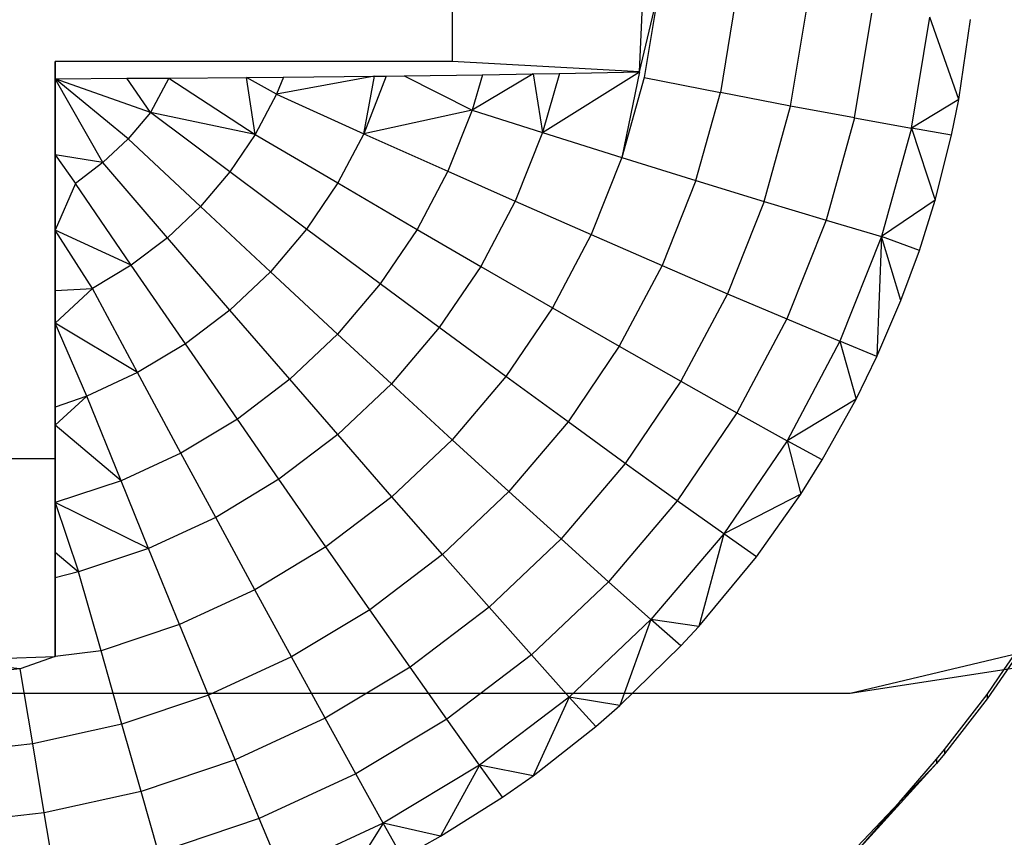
# Model space of a CAD drawing. Extents: x -14.1 to 25.9, y -14 to -1.3.
# Tile 27 of 34: x 9.387 to 9.697, y -2.345 to -2.088. Entities that reach past the tile are written whole.
import ezdxf

# ---------------------------------------------------------------- set-up
doc = ezdxf.new("R2010")
doc.units = 0
doc.header["$LTSCALE"] = 2.54
doc.layers.get('0').update_dxf_attribs({"color": 13, "linetype": 'CONTINUOUS'})

# ---------------------------------------------------------------- blocks, each defined once
blk = doc.blocks.new('GRUPUJ_3')
at = {"color": 0}
for p, q in [((9.8331, 2.61958, 5.17236), (9.83854, 2.62745, 5.17258)), ((9.81974, 2.60223, 5.17188), (9.8331, 2.61958, 5.17236)), ((9.81723, 2.59917, 5.1718), (9.81974, 2.60223, 5.17188)), ((9.80545, 2.58554, 5.17142), (9.81723, 2.59917, 5.1718)), ((9.7903, 2.56959, 5.17098), (9.80545, 2.58554, 5.17142))]:
    blk.add_line(p, q, dxfattribs=at)
blk = doc.blocks.new('GRUPUJ_6')
at = {"color": 0}
for p, q in [((23.66479, 12.0186, 5.23064), (23.66479, 11.91864, 5.22788)), ((23.66479, 12.0186, 5.23064), (23.66479, 11.91864, 5.22788)), ((23.7237, 11.91539, 5.34566), (23.7248, 11.94026, 5.34855)), ((23.7237, 11.91539, 5.34566), (23.7248, 11.94026, 5.34855)), ((23.7237, 11.91539, 5.34566), (23.72943, 11.93935, 5.34486)), ((23.72943, 11.93935, 5.34486), (23.72521, 11.91361, 5.34415)), ((23.75385, 11.93728, 5.3237), (23.7492, 11.90891, 5.32292)), ((23.75385, 11.93728, 5.3237), (23.7492, 11.90891, 5.32292)), ((23.7713, 11.90468, 5.29983), (23.77635, 11.93547, 5.30068)), ((23.7713, 11.90468, 5.29983), (23.77635, 11.93547, 5.30068)), ((23.79139, 11.90094, 5.27508), (23.7968, 11.93393, 5.27599)), ((23.79139, 11.90094, 5.27508), (23.7968, 11.93393, 5.27599)), ((23.80935, 11.89771, 5.24884), (23.81508, 11.93266, 5.2498)), ((23.80935, 11.89771, 5.24884), (23.81508, 11.93266, 5.2498)), ((23.82422, 11.90675, 5.22755), (23.81508, 11.93266, 5.2498)), ((23.82422, 11.90675, 5.22755), (23.81508, 11.93266, 5.2498)), ((23.82422, 11.90675, 5.22755), (23.82791, 11.93186, 5.22825)), ((23.82422, 11.90675, 5.22755), (23.82791, 11.93186, 5.22825)), ((23.53979, 11.91329, 5.42133), (23.53979, 11.91864, 5.22788)), ((23.53979, 11.91864, 5.22788), (23.53979, 11.79369, 5.22443)), ((23.66479, 11.91864, 5.22788), (23.53979, 11.91864, 5.22788)), ((23.53979, 11.91329, 5.42133), (23.53979, 11.91864, 5.22788)), ((23.53979, 11.91864, 5.22788), (23.53979, 11.79369, 5.22443)), ((23.66479, 11.91864, 5.22788), (23.53979, 11.91864, 5.22788)), ((23.7237, 11.91539, 5.34566), (23.66479, 11.91864, 5.22788)), ((23.7237, 11.91539, 5.34566), (23.66479, 11.91864, 5.22788)), ((23.64971, 11.91416, 5.3899), (23.67435, 11.9145, 5.37761)), ((23.64971, 11.91416, 5.3899), (23.67435, 11.9145, 5.37761)), ((23.69028, 11.91476, 5.36845), (23.67111, 11.90341, 5.37723)), ((23.69028, 11.91476, 5.36845), (23.67111, 11.90341, 5.37723)), ((23.67435, 11.9145, 5.37761), (23.67111, 11.90341, 5.37723)), ((23.67435, 11.9145, 5.37761), (23.67111, 11.90341, 5.37723)), ((23.67435, 11.9145, 5.37761), (23.69028, 11.91476, 5.36845)), ((23.67435, 11.9145, 5.37761), (23.69028, 11.91476, 5.36845)), ((23.69028, 11.91476, 5.36845), (23.69855, 11.9149, 5.36327)), ((23.69028, 11.91476, 5.36845), (23.69855, 11.9149, 5.36327)), ((23.69028, 11.91476, 5.36845), (23.69325, 11.89635, 5.36274)), ((23.69028, 11.91476, 5.36845), (23.69325, 11.89635, 5.36274)), ((23.69325, 11.89635, 5.36274), (23.7237, 11.91539, 5.34566)), ((23.69325, 11.89635, 5.36274), (23.7237, 11.91539, 5.34566)), ((23.69855, 11.9149, 5.36327), (23.69325, 11.89635, 5.36274)), ((23.69855, 11.9149, 5.36327), (23.69325, 11.89635, 5.36274)), ((23.69855, 11.9149, 5.36327), (23.7237, 11.91539, 5.34566)), ((23.69855, 11.9149, 5.36327), (23.7237, 11.91539, 5.34566)), ((23.7237, 11.91539, 5.34566), (23.71822, 11.88847, 5.34346)), ((23.53979, 11.91329, 5.42133), (23.56244, 11.9134, 5.41768)), ((23.53979, 11.91329, 5.42133), (23.56244, 11.9134, 5.41768)), ((23.53979, 11.88928, 5.41673), (23.53979, 11.91329, 5.42133)), ((23.55487, 11.88687, 5.41387), (23.53979, 11.91329, 5.42133)), ((23.53979, 11.88928, 5.41673), (23.53979, 11.91329, 5.42133)), ((23.56277, 11.89435, 5.41407), (23.53979, 11.91329, 5.42133)), ((23.55487, 11.88687, 5.41387), (23.53979, 11.91329, 5.42133)), ((23.56982, 11.90264, 5.4143), (23.53979, 11.91329, 5.42133)), ((23.56277, 11.89435, 5.41407), (23.53979, 11.91329, 5.42133)), ((23.56982, 11.90264, 5.4143), (23.53979, 11.91329, 5.42133)), ((23.56244, 11.9134, 5.41768), (23.57566, 11.91347, 5.41491)), ((23.56244, 11.9134, 5.41768), (23.57566, 11.91347, 5.41491)), ((23.56982, 11.90264, 5.4143), (23.56244, 11.9134, 5.41768)), ((23.56982, 11.90264, 5.4143), (23.56244, 11.9134, 5.41768)), ((23.57566, 11.91347, 5.41491), (23.56982, 11.90264, 5.4143)), ((23.57566, 11.91347, 5.41491), (23.56982, 11.90264, 5.4143)), ((23.57566, 11.91347, 5.41491), (23.60005, 11.91365, 5.4085)), ((23.57566, 11.91347, 5.41491), (23.60005, 11.91365, 5.4085)), ((23.57566, 11.91347, 5.41491), (23.6028, 11.89576, 5.40429)), ((23.57566, 11.91347, 5.41491), (23.6028, 11.89576, 5.40429)), ((23.60005, 11.91365, 5.4085), (23.61168, 11.91375, 5.40483)), ((23.6028, 11.89576, 5.40429), (23.60005, 11.91365, 5.4085)), ((23.60949, 11.90837, 5.40464), (23.60005, 11.91365, 5.4085)), ((23.6028, 11.89576, 5.40429), (23.60005, 11.91365, 5.4085)), ((23.64033, 11.91405, 5.39402), (23.60949, 11.90837, 5.40464)), ((23.64033, 11.91405, 5.39402), (23.60949, 11.90837, 5.40464)), ((23.61168, 11.91375, 5.40483), (23.60949, 11.90837, 5.40464)), ((23.61168, 11.91375, 5.40483), (23.64033, 11.91405, 5.39402)), ((23.61168, 11.91375, 5.40483), (23.64033, 11.91405, 5.39402)), ((23.64399, 11.91409, 5.39245), (23.63702, 11.89598, 5.39189)), ((23.63702, 11.89598, 5.39189), (23.64033, 11.91405, 5.39402)), ((23.64033, 11.91405, 5.39402), (23.64399, 11.91409, 5.39245)), ((23.64399, 11.91409, 5.39245), (23.64971, 11.91416, 5.3899)), ((23.64399, 11.91409, 5.39245), (23.64971, 11.91416, 5.3899)), ((23.64971, 11.91416, 5.3899), (23.67111, 11.90341, 5.37723)), ((23.64971, 11.91416, 5.3899), (23.67111, 11.90341, 5.37723)), ((23.72521, 11.91361, 5.34415), (23.71822, 11.88847, 5.34346)), ((23.72521, 11.91361, 5.34415), (23.7492, 11.90891, 5.32292)), ((23.72521, 11.91361, 5.34415), (23.7492, 11.90891, 5.32292)), ((23.60949, 11.90837, 5.40464), (23.6028, 11.89576, 5.40429)), ((23.60949, 11.90837, 5.40464), (23.6028, 11.89576, 5.40429)), ((23.60949, 11.90837, 5.40464), (23.63702, 11.89598, 5.39189)), ((23.60949, 11.90837, 5.40464), (23.63702, 11.89598, 5.39189)), ((23.7415, 11.88121, 5.32215), (23.7492, 11.90891, 5.32292)), ((23.7415, 11.88121, 5.32215), (23.7492, 11.90891, 5.32292)), ((23.7713, 11.90468, 5.29983), (23.7492, 11.90891, 5.32292)), ((23.7713, 11.90468, 5.29983), (23.7492, 11.90891, 5.32292)), ((23.82422, 11.90675, 5.22755), (23.80935, 11.89771, 5.24884)), ((23.82422, 11.90675, 5.22755), (23.80935, 11.89771, 5.24884)), ((23.82195, 11.89553, 5.22724), (23.82422, 11.90675, 5.22755)), ((23.82195, 11.89553, 5.22724), (23.82422, 11.90675, 5.22755)), ((23.56982, 11.90264, 5.4143), (23.56277, 11.89435, 5.41407)), ((23.56982, 11.90264, 5.4143), (23.56277, 11.89435, 5.41407)), ((23.6028, 11.89576, 5.40429), (23.56982, 11.90264, 5.4143)), ((23.6028, 11.89576, 5.40429), (23.56982, 11.90264, 5.4143)), ((23.59479, 11.88394, 5.40396), (23.56982, 11.90264, 5.4143)), ((23.59479, 11.88394, 5.40396), (23.56982, 11.90264, 5.4143)), ((23.67111, 11.90341, 5.37723), (23.63702, 11.89598, 5.39189)), ((23.67111, 11.90341, 5.37723), (23.63702, 11.89598, 5.39189)), ((23.67111, 11.90341, 5.37723), (23.66345, 11.88417, 5.3767)), ((23.67111, 11.90341, 5.37723), (23.66345, 11.88417, 5.3767)), ((23.67111, 11.90341, 5.37723), (23.69325, 11.89635, 5.36274)), ((23.67111, 11.90341, 5.37723), (23.69325, 11.89635, 5.36274)), ((23.76295, 11.87462, 5.299), (23.7713, 11.90468, 5.29983)), ((23.76295, 11.87462, 5.299), (23.7713, 11.90468, 5.29983)), ((23.79139, 11.90094, 5.27508), (23.7713, 11.90468, 5.29983)), ((23.79139, 11.90094, 5.27508), (23.7713, 11.90468, 5.29983)), ((23.79139, 11.90094, 5.27508), (23.78244, 11.86873, 5.27419)), ((23.79139, 11.90094, 5.27508), (23.78244, 11.86873, 5.27419)), ((23.79139, 11.90094, 5.27508), (23.80935, 11.89771, 5.24884)), ((23.79139, 11.90094, 5.27508), (23.80935, 11.89771, 5.24884)), ((23.6028, 11.89576, 5.40429), (23.59479, 11.88394, 5.40396)), ((23.6028, 11.89576, 5.40429), (23.59479, 11.88394, 5.40396)), ((23.6028, 11.89576, 5.40429), (23.6288, 11.88047, 5.39147)), ((23.6028, 11.89576, 5.40429), (23.6288, 11.88047, 5.39147)), ((23.63702, 11.89598, 5.39189), (23.6288, 11.88047, 5.39147)), ((23.63702, 11.89598, 5.39189), (23.6288, 11.88047, 5.39147)), ((23.63702, 11.89598, 5.39189), (23.66345, 11.88417, 5.3767)), ((23.63702, 11.89598, 5.39189), (23.66345, 11.88417, 5.3767)), ((23.69325, 11.89635, 5.36274), (23.68465, 11.87476, 5.36214)), ((23.69325, 11.89635, 5.36274), (23.68465, 11.87476, 5.36214)), ((23.69325, 11.89635, 5.36274), (23.71822, 11.88847, 5.34346)), ((23.69325, 11.89635, 5.36274), (23.71822, 11.88847, 5.34346)), ((23.80935, 11.89771, 5.24884), (23.79987, 11.86358, 5.2479)), ((23.80935, 11.89771, 5.24884), (23.79987, 11.86358, 5.2479)), ((23.80935, 11.89771, 5.24884), (23.81677, 11.87507, 5.22668)), ((23.82195, 11.89553, 5.22724), (23.80935, 11.89771, 5.24884)), ((23.80935, 11.89771, 5.24884), (23.81677, 11.87507, 5.22668)), ((23.82195, 11.89553, 5.22724), (23.80935, 11.89771, 5.24884)), ((23.56277, 11.89435, 5.41407), (23.55487, 11.88687, 5.41387)), ((23.56277, 11.89435, 5.41407), (23.55487, 11.88687, 5.41387)), ((23.58554, 11.87306, 5.40366), (23.56277, 11.89435, 5.41407)), ((23.58554, 11.87306, 5.40366), (23.56277, 11.89435, 5.41407)), ((23.81677, 11.87507, 5.22668), (23.82195, 11.89553, 5.22724)), ((23.81677, 11.87507, 5.22668), (23.82195, 11.89553, 5.22724)), ((23.53979, 11.86563, 5.41063), (23.53979, 11.88928, 5.41673)), ((23.55487, 11.88687, 5.41387), (23.53979, 11.88928, 5.41673)), ((23.55487, 11.88687, 5.41387), (23.53979, 11.88928, 5.41673)), ((23.53979, 11.88928, 5.41673), (23.5462, 11.88028, 5.41368)), ((23.55487, 11.88687, 5.41387), (23.5462, 11.88028, 5.41368)), ((23.55487, 11.88687, 5.41387), (23.5462, 11.88028, 5.41368)), ((23.57517, 11.86325, 5.40339), (23.55487, 11.88687, 5.41387)), ((23.57517, 11.86325, 5.40339), (23.55487, 11.88687, 5.41387)), ((23.71822, 11.88847, 5.34346), (23.70856, 11.86423, 5.34279)), ((23.71822, 11.88847, 5.34346), (23.70856, 11.86423, 5.34279)), ((23.71822, 11.88847, 5.34346), (23.7415, 11.88121, 5.32215)), ((23.71822, 11.88847, 5.34346), (23.7415, 11.88121, 5.32215)), ((23.59479, 11.88394, 5.40396), (23.58554, 11.87306, 5.40366)), ((23.59479, 11.88394, 5.40396), (23.58554, 11.87306, 5.40366)), ((23.61894, 11.86593, 5.39106), (23.59479, 11.88394, 5.40396)), ((23.61894, 11.86593, 5.39106), (23.59479, 11.88394, 5.40396)), ((23.66345, 11.88417, 5.3767), (23.65374, 11.86587, 5.3762)), ((23.66345, 11.88417, 5.3767), (23.65374, 11.86587, 5.3762)), ((23.66345, 11.88417, 5.3767), (23.68465, 11.87476, 5.36214)), ((23.66345, 11.88417, 5.3767), (23.68465, 11.87476, 5.36214)), ((23.5462, 11.88028, 5.41368), (23.53979, 11.86563, 5.41063)), ((23.5638, 11.85461, 5.40315), (23.5462, 11.88028, 5.41368)), ((23.5638, 11.85461, 5.40315), (23.5462, 11.88028, 5.41368)), ((23.6288, 11.88047, 5.39147), (23.61894, 11.86593, 5.39106)), ((23.6288, 11.88047, 5.39147), (23.61894, 11.86593, 5.39106)), ((23.6288, 11.88047, 5.39147), (23.65374, 11.86587, 5.3762)), ((23.6288, 11.88047, 5.39147), (23.65374, 11.86587, 5.3762)), ((23.7415, 11.88121, 5.32215), (23.73086, 11.8545, 5.32141)), ((23.7415, 11.88121, 5.32215), (23.73086, 11.8545, 5.32141)), ((23.7415, 11.88121, 5.32215), (23.76295, 11.87462, 5.299)), ((23.7415, 11.88121, 5.32215), (23.76295, 11.87462, 5.299)), ((23.68465, 11.87476, 5.36214), (23.67376, 11.85423, 5.36157)), ((23.68465, 11.87476, 5.36214), (23.67376, 11.85423, 5.36157)), ((23.68465, 11.87476, 5.36214), (23.70856, 11.86423, 5.34279)), ((23.68465, 11.87476, 5.36214), (23.70856, 11.86423, 5.34279)), ((23.76295, 11.87462, 5.299), (23.7514, 11.84564, 5.2982)), ((23.76295, 11.87462, 5.299), (23.7514, 11.84564, 5.2982)), ((23.76295, 11.87462, 5.299), (23.78244, 11.86873, 5.27419)), ((23.76295, 11.87462, 5.299), (23.78244, 11.86873, 5.27419)), ((23.81677, 11.87507, 5.22668), (23.79987, 11.86358, 5.2479)), ((23.81677, 11.87507, 5.22668), (23.79987, 11.86358, 5.2479)), ((23.81181, 11.85923, 5.22624), (23.81677, 11.87507, 5.22668)), ((23.81181, 11.85923, 5.22624), (23.81677, 11.87507, 5.22668)), ((23.58554, 11.87306, 5.40366), (23.57517, 11.86325, 5.40339)), ((23.58554, 11.87306, 5.40366), (23.57517, 11.86325, 5.40339)), ((23.60757, 11.85255, 5.39069), (23.58554, 11.87306, 5.40366)), ((23.60757, 11.85255, 5.39069), (23.58554, 11.87306, 5.40366)), ((23.78244, 11.86873, 5.27419), (23.77006, 11.83768, 5.27333)), ((23.78244, 11.86873, 5.27419), (23.77006, 11.83768, 5.27333)), ((23.78244, 11.86873, 5.27419), (23.79987, 11.86358, 5.2479)), ((23.78244, 11.86873, 5.27419), (23.79987, 11.86358, 5.2479)), ((23.5638, 11.85461, 5.40315), (23.53979, 11.86563, 5.41063)), ((23.55157, 11.84725, 5.40295), (23.53979, 11.86563, 5.41063)), ((23.5638, 11.85461, 5.40315), (23.53979, 11.86563, 5.41063)), ((23.53979, 11.84662, 5.40454), (23.53979, 11.86563, 5.41063)), ((23.55157, 11.84725, 5.40295), (23.53979, 11.86563, 5.41063)), ((23.53979, 11.84662, 5.40454), (23.53979, 11.86563, 5.41063)), ((23.61894, 11.86593, 5.39106), (23.60757, 11.85255, 5.39069)), ((23.61894, 11.86593, 5.39106), (23.60757, 11.85255, 5.39069)), ((23.64211, 11.84873, 5.37572), (23.61894, 11.86593, 5.39106)), ((23.64211, 11.84873, 5.37572), (23.61894, 11.86593, 5.39106)), ((23.65374, 11.86587, 5.3762), (23.64211, 11.84873, 5.37572)), ((23.65374, 11.86587, 5.3762), (23.64211, 11.84873, 5.37572)), ((23.65374, 11.86587, 5.3762), (23.67376, 11.85423, 5.36157)), ((23.65374, 11.86587, 5.3762), (23.67376, 11.85423, 5.36157)), ((23.57517, 11.86325, 5.40339), (23.5638, 11.85461, 5.40315)), ((23.57517, 11.86325, 5.40339), (23.5638, 11.85461, 5.40315)), ((23.59481, 11.84047, 5.39036), (23.57517, 11.86325, 5.40339)), ((23.59481, 11.84047, 5.39036), (23.57517, 11.86325, 5.40339)), ((23.70856, 11.86423, 5.34279), (23.69634, 11.84118, 5.34215)), ((23.70856, 11.86423, 5.34279), (23.69634, 11.84118, 5.34215)), ((23.70856, 11.86423, 5.34279), (23.73086, 11.8545, 5.32141)), ((23.70856, 11.86423, 5.34279), (23.73086, 11.8545, 5.32141)), ((23.79987, 11.86358, 5.2479), (23.78676, 11.83068, 5.24699)), ((23.79987, 11.86358, 5.2479), (23.78676, 11.83068, 5.24699)), ((23.79987, 11.86358, 5.2479), (23.79847, 11.82586, 5.22532)), ((23.79987, 11.86358, 5.2479), (23.79847, 11.82586, 5.22532)), ((23.80602, 11.84347, 5.22581), (23.79987, 11.86358, 5.2479)), ((23.80602, 11.84347, 5.22581), (23.79987, 11.86358, 5.2479)), ((23.81181, 11.85923, 5.22624), (23.79987, 11.86358, 5.2479)), ((23.81181, 11.85923, 5.22624), (23.79987, 11.86358, 5.2479)), ((23.80602, 11.84347, 5.22581), (23.81181, 11.85923, 5.22624)), ((23.80602, 11.84347, 5.22581), (23.81181, 11.85923, 5.22624)), ((23.5638, 11.85461, 5.40315), (23.55157, 11.84725, 5.40295)), ((23.5638, 11.85461, 5.40315), (23.55157, 11.84725, 5.40295)), ((23.58083, 11.82985, 5.39007), (23.5638, 11.85461, 5.40315)), ((23.58083, 11.82985, 5.39007), (23.5638, 11.85461, 5.40315)), ((23.60757, 11.85255, 5.39069), (23.59481, 11.84047, 5.39036)), ((23.60757, 11.85255, 5.39069), (23.59481, 11.84047, 5.39036)), ((23.6287, 11.83295, 5.37529), (23.60757, 11.85255, 5.39069)), ((23.6287, 11.83295, 5.37529), (23.60757, 11.85255, 5.39069)), ((23.67376, 11.85423, 5.36157), (23.66071, 11.83499, 5.36104)), ((23.67376, 11.85423, 5.36157), (23.66071, 11.83499, 5.36104)), ((23.67376, 11.85423, 5.36157), (23.69634, 11.84118, 5.34215)), ((23.67376, 11.85423, 5.36157), (23.69634, 11.84118, 5.34215)), ((23.73086, 11.8545, 5.32141), (23.71738, 11.8291, 5.32071)), ((23.73086, 11.8545, 5.32141), (23.71738, 11.8291, 5.32071)), ((23.73086, 11.8545, 5.32141), (23.7514, 11.84564, 5.2982)), ((23.73086, 11.8545, 5.32141), (23.7514, 11.84564, 5.2982)), ((23.53979, 11.84662, 5.40454), (23.55157, 11.84725, 5.40295)), ((23.55157, 11.84725, 5.40295), (23.53979, 11.8364, 5.40081)), ((23.53979, 11.8364, 5.40081), (23.53979, 11.84662, 5.40454)), ((23.56578, 11.82079, 5.38982), (23.55157, 11.84725, 5.40295)), ((23.56578, 11.82079, 5.38982), (23.55157, 11.84725, 5.40295)), ((23.64211, 11.84873, 5.37572), (23.6287, 11.83295, 5.37529)), ((23.64211, 11.84873, 5.37572), (23.6287, 11.83295, 5.37529)), ((23.66071, 11.83499, 5.36104), (23.64211, 11.84873, 5.37572)), ((23.66071, 11.83499, 5.36104), (23.64211, 11.84873, 5.37572)), ((23.7514, 11.84564, 5.2982), (23.73678, 11.81807, 5.29744)), ((23.7514, 11.84564, 5.2982), (23.73678, 11.81807, 5.29744)), ((23.7514, 11.84564, 5.2982), (23.77006, 11.83768, 5.27333)), ((23.7514, 11.84564, 5.2982), (23.77006, 11.83768, 5.27333)), ((23.79847, 11.82586, 5.22532), (23.80602, 11.84347, 5.22581)), ((23.79847, 11.82586, 5.22532), (23.80602, 11.84347, 5.22581)), ((23.59481, 11.84047, 5.39036), (23.58083, 11.82985, 5.39007)), ((23.59481, 11.84047, 5.39036), (23.58083, 11.82985, 5.39007)), ((23.61366, 11.8187, 5.37489), (23.59481, 11.84047, 5.39036)), ((23.61366, 11.8187, 5.37489), (23.59481, 11.84047, 5.39036)), ((23.69634, 11.84118, 5.34215), (23.68169, 11.81958, 5.34155)), ((23.69634, 11.84118, 5.34215), (23.68169, 11.81958, 5.34155)), ((23.69634, 11.84118, 5.34215), (23.71738, 11.8291, 5.32071)), ((23.69634, 11.84118, 5.34215), (23.71738, 11.8291, 5.32071)), ((23.77006, 11.83768, 5.27333), (23.7544, 11.80815, 5.27251)), ((23.77006, 11.83768, 5.27333), (23.7544, 11.80815, 5.27251)), ((23.77006, 11.83768, 5.27333), (23.78676, 11.83068, 5.24699)), ((23.77006, 11.83768, 5.27333), (23.78676, 11.83068, 5.24699)), ((23.53979, 11.80993, 5.38958), (23.53979, 11.8364, 5.40081)), ((23.54983, 11.81342, 5.38961), (23.53979, 11.8364, 5.40081)), ((23.53979, 11.80993, 5.38958), (23.53979, 11.8364, 5.40081)), ((23.56578, 11.82079, 5.38982), (23.53979, 11.8364, 5.40081)), ((23.54983, 11.81342, 5.38961), (23.53979, 11.8364, 5.40081)), ((23.56578, 11.82079, 5.38982), (23.53979, 11.8364, 5.40081)), ((23.66071, 11.83499, 5.36104), (23.64566, 11.81728, 5.36055)), ((23.66071, 11.83499, 5.36104), (23.64566, 11.81728, 5.36055)), ((23.68169, 11.81958, 5.34155), (23.66071, 11.83499, 5.36104)), ((23.68169, 11.81958, 5.34155), (23.66071, 11.83499, 5.36104)), ((23.6287, 11.83295, 5.37529), (23.61366, 11.8187, 5.37489)), ((23.6287, 11.83295, 5.37529), (23.61366, 11.8187, 5.37489)), ((23.64566, 11.81728, 5.36055), (23.6287, 11.83295, 5.37529)), ((23.64566, 11.81728, 5.36055), (23.6287, 11.83295, 5.37529)), ((23.58083, 11.82985, 5.39007), (23.56578, 11.82079, 5.38982)), ((23.58083, 11.82985, 5.39007), (23.56578, 11.82079, 5.38982)), ((23.59717, 11.80617, 5.37455), (23.58083, 11.82985, 5.39007)), ((23.59717, 11.80617, 5.37455), (23.58083, 11.82985, 5.39007)), ((23.71738, 11.8291, 5.32071), (23.70124, 11.8053, 5.32006)), ((23.71738, 11.8291, 5.32071), (23.70124, 11.8053, 5.32006)), ((23.71738, 11.8291, 5.32071), (23.73678, 11.81807, 5.29744)), ((23.71738, 11.8291, 5.32071), (23.73678, 11.81807, 5.29744)), ((23.78676, 11.83068, 5.24699), (23.77016, 11.79939, 5.24612)), ((23.78676, 11.83068, 5.24699), (23.77016, 11.79939, 5.24612)), ((23.78676, 11.83068, 5.24699), (23.7919, 11.81247, 5.22495)), ((23.79847, 11.82586, 5.22532), (23.78676, 11.83068, 5.24699)), ((23.78676, 11.83068, 5.24699), (23.7919, 11.81247, 5.22495)), ((23.79847, 11.82586, 5.22532), (23.78676, 11.83068, 5.24699)), ((23.7919, 11.81247, 5.22495), (23.79847, 11.82586, 5.22532)), ((23.7919, 11.81247, 5.22495), (23.79847, 11.82586, 5.22532)), ((23.56578, 11.82079, 5.38982), (23.54983, 11.81342, 5.38961)), ((23.56578, 11.82079, 5.38982), (23.54983, 11.81342, 5.38961)), ((23.57941, 11.79549, 5.37425), (23.56578, 11.82079, 5.38982)), ((23.57941, 11.79549, 5.37425), (23.56578, 11.82079, 5.38982)), ((23.61366, 11.8187, 5.37489), (23.59717, 11.80617, 5.37455)), ((23.61366, 11.8187, 5.37489), (23.59717, 11.80617, 5.37455)), ((23.62878, 11.8013, 5.36011), (23.61366, 11.8187, 5.37489)), ((23.62878, 11.8013, 5.36011), (23.61366, 11.8187, 5.37489)), ((23.68169, 11.81958, 5.34155), (23.66479, 11.7997, 5.341)), ((23.68169, 11.81958, 5.34155), (23.66479, 11.7997, 5.341)), ((23.70124, 11.8053, 5.32006), (23.68169, 11.81958, 5.34155)), ((23.70124, 11.8053, 5.32006), (23.68169, 11.81958, 5.34155)), ((23.64566, 11.81728, 5.36055), (23.62878, 11.8013, 5.36011)), ((23.64566, 11.81728, 5.36055), (23.62878, 11.8013, 5.36011)), ((23.66479, 11.7997, 5.341), (23.64566, 11.81728, 5.36055)), ((23.66479, 11.7997, 5.341), (23.64566, 11.81728, 5.36055)), ((23.73678, 11.81807, 5.29744), (23.71926, 11.79225, 5.29673)), ((23.73678, 11.81807, 5.29744), (23.71926, 11.79225, 5.29673)), ((23.73678, 11.81807, 5.29744), (23.7544, 11.80815, 5.27251)), ((23.73678, 11.81807, 5.29744), (23.7544, 11.80815, 5.27251)), ((23.54983, 11.81342, 5.38961), (23.53979, 11.80993, 5.38958)), ((23.54983, 11.81342, 5.38961), (23.53979, 11.80428, 5.38687)), ((23.56061, 11.7868, 5.37401), (23.54983, 11.81342, 5.38961)), ((23.56061, 11.7868, 5.37401), (23.54983, 11.81342, 5.38961)), ((23.7919, 11.81247, 5.22495), (23.77016, 11.79939, 5.24612)), ((23.7919, 11.81247, 5.22495), (23.77016, 11.79939, 5.24612)), ((23.78122, 11.79334, 5.22442), (23.7919, 11.81247, 5.22495)), ((23.78122, 11.79334, 5.22442), (23.7919, 11.81247, 5.22495)), ((23.53979, 11.80428, 5.38687), (23.53979, 11.80993, 5.38958)), ((23.59717, 11.80617, 5.37455), (23.57941, 11.79549, 5.37425)), ((23.59717, 11.80617, 5.37455), (23.57941, 11.79549, 5.37425)), ((23.61028, 11.78724, 5.35972), (23.59717, 11.80617, 5.37455)), ((23.61028, 11.78724, 5.35972), (23.59717, 11.80617, 5.37455)), ((23.7544, 11.80815, 5.27251), (23.73564, 11.78048, 5.27175)), ((23.7544, 11.80815, 5.27251), (23.73564, 11.78048, 5.27175)), ((23.7544, 11.80815, 5.27251), (23.77016, 11.79939, 5.24612)), ((23.7544, 11.80815, 5.27251), (23.77016, 11.79939, 5.24612)), ((23.53979, 11.77999, 5.37389), (23.53979, 11.80428, 5.38687)), ((23.56061, 11.7868, 5.37401), (23.53979, 11.80428, 5.38687)), ((23.53979, 11.77999, 5.37389), (23.53979, 11.80428, 5.38687)), ((23.56061, 11.7868, 5.37401), (23.53979, 11.80428, 5.38687)), ((23.70124, 11.8053, 5.32006), (23.68262, 11.78339, 5.31945)), ((23.70124, 11.8053, 5.32006), (23.68262, 11.78339, 5.31945)), ((23.71926, 11.79225, 5.29673), (23.70124, 11.8053, 5.32006)), ((23.71926, 11.79225, 5.29673), (23.70124, 11.8053, 5.32006)), ((23.62878, 11.8013, 5.36011), (23.61028, 11.78724, 5.35972)), ((23.62878, 11.8013, 5.36011), (23.61028, 11.78724, 5.35972)), ((23.64584, 11.78175, 5.34051), (23.62878, 11.8013, 5.36011)), ((23.64584, 11.78175, 5.34051), (23.62878, 11.8013, 5.36011)), ((23.66479, 11.7997, 5.341), (23.64584, 11.78175, 5.34051)), ((23.66479, 11.7997, 5.341), (23.64584, 11.78175, 5.34051)), ((23.68262, 11.78339, 5.31945), (23.66479, 11.7997, 5.341)), ((23.68262, 11.78339, 5.31945), (23.66479, 11.7997, 5.341)), ((23.77016, 11.79939, 5.24612), (23.75028, 11.77008, 5.24531)), ((23.77016, 11.79939, 5.24612), (23.75028, 11.77008, 5.24531)), ((23.78122, 11.79334, 5.22442), (23.77016, 11.79939, 5.24612)), ((23.78122, 11.79334, 5.22442), (23.77016, 11.79939, 5.24612)), ((23.77016, 11.79939, 5.24612), (23.77446, 11.78258, 5.22412)), ((23.77016, 11.79939, 5.24612), (23.77446, 11.78258, 5.22412)), ((23.53979, 11.79369, 5.22443), (23.43979, 11.79369, 5.22443)), ((23.53979, 11.79369, 5.22443), (23.43979, 11.79369, 5.22443)), ((23.53979, 11.79369, 5.22443), (23.53979, 11.73154, 5.34058)), ((23.53979, 11.79369, 5.22443), (23.53979, 11.73154, 5.34058)), ((23.57941, 11.79549, 5.37425), (23.56061, 11.7868, 5.37401)), ((23.57941, 11.79549, 5.37425), (23.56061, 11.7868, 5.37401)), ((23.59036, 11.77525, 5.35939), (23.57941, 11.79549, 5.37425)), ((23.59036, 11.77525, 5.35939), (23.57941, 11.79549, 5.37425)), ((23.71926, 11.79225, 5.29673), (23.69905, 11.76847, 5.29607)), ((23.71926, 11.79225, 5.29673), (23.69905, 11.76847, 5.29607)), ((23.73564, 11.78048, 5.27175), (23.71926, 11.79225, 5.29673)), ((23.73564, 11.78048, 5.27175), (23.71926, 11.79225, 5.29673)), ((23.77446, 11.78258, 5.22412), (23.78122, 11.79334, 5.22442)), ((23.77446, 11.78258, 5.22412), (23.78122, 11.79334, 5.22442)), ((23.56061, 11.7868, 5.37401), (23.53979, 11.77999, 5.37389)), ((23.56061, 11.7868, 5.37401), (23.53979, 11.77999, 5.37389)), ((23.56926, 11.7655, 5.35912), (23.56061, 11.7868, 5.37401)), ((23.56926, 11.7655, 5.35912), (23.56061, 11.7868, 5.37401)), ((23.61028, 11.78724, 5.35972), (23.59036, 11.77525, 5.35939)), ((23.61028, 11.78724, 5.35972), (23.59036, 11.77525, 5.35939)), ((23.62506, 11.76596, 5.34007), (23.61028, 11.78724, 5.35972)), ((23.62506, 11.76596, 5.34007), (23.61028, 11.78724, 5.35972)), ((23.64584, 11.78175, 5.34051), (23.62506, 11.76596, 5.34007)), ((23.64584, 11.78175, 5.34051), (23.62506, 11.76596, 5.34007)), ((23.66174, 11.76362, 5.3189), (23.64584, 11.78175, 5.34051)), ((23.66174, 11.76362, 5.3189), (23.64584, 11.78175, 5.34051)), ((23.68262, 11.78339, 5.31945), (23.66174, 11.76362, 5.3189)), ((23.68262, 11.78339, 5.31945), (23.66174, 11.76362, 5.3189)), ((23.69905, 11.76847, 5.29607), (23.68262, 11.78339, 5.31945)), ((23.69905, 11.76847, 5.29607), (23.68262, 11.78339, 5.31945)), ((23.77446, 11.78258, 5.22412), (23.75028, 11.77008, 5.24531)), ((23.77446, 11.78258, 5.22412), (23.75028, 11.77008, 5.24531)), ((23.76055, 11.76287, 5.22358), (23.77446, 11.78258, 5.22412)), ((23.76055, 11.76287, 5.22358), (23.77446, 11.78258, 5.22412)), ((23.53979, 11.76432, 5.36429), (23.53979, 11.77999, 5.37389)), ((23.53979, 11.77999, 5.37389), (23.54723, 11.75808, 5.35892)), ((23.53979, 11.76432, 5.36429), (23.53979, 11.77999, 5.37389)), ((23.56926, 11.7655, 5.35912), (23.53979, 11.77999, 5.37389)), ((23.53979, 11.77999, 5.37389), (23.54723, 11.75808, 5.35892)), ((23.56926, 11.7655, 5.35912), (23.53979, 11.77999, 5.37389)), ((23.73564, 11.78048, 5.27175), (23.71399, 11.75501, 5.27105)), ((23.73564, 11.78048, 5.27175), (23.71399, 11.75501, 5.27105)), ((23.75028, 11.77008, 5.24531), (23.73564, 11.78048, 5.27175)), ((23.75028, 11.77008, 5.24531), (23.73564, 11.78048, 5.27175)), ((23.59036, 11.77525, 5.35939), (23.56926, 11.7655, 5.35912)), ((23.59036, 11.77525, 5.35939), (23.56926, 11.7655, 5.35912)), ((23.6027, 11.75251, 5.3397), (23.59036, 11.77525, 5.35939)), ((23.6027, 11.75251, 5.3397), (23.59036, 11.77525, 5.35939)), ((23.75028, 11.77008, 5.24531), (23.72734, 11.74309, 5.24457)), ((23.75028, 11.77008, 5.24531), (23.72734, 11.74309, 5.24457)), ((23.75028, 11.77008, 5.24531), (23.7424, 11.74097, 5.22297)), ((23.75028, 11.77008, 5.24531), (23.7424, 11.74097, 5.22297)), ((23.76055, 11.76287, 5.22358), (23.75028, 11.77008, 5.24531)), ((23.76055, 11.76287, 5.22358), (23.75028, 11.77008, 5.24531)), ((23.62506, 11.76596, 5.34007), (23.6027, 11.75251, 5.3397)), ((23.62506, 11.76596, 5.34007), (23.6027, 11.75251, 5.3397)), ((23.63885, 11.74622, 5.31842), (23.62506, 11.76596, 5.34007)), ((23.63885, 11.74622, 5.31842), (23.62506, 11.76596, 5.34007)), ((23.69905, 11.76847, 5.29607), (23.6764, 11.74701, 5.29548)), ((23.69905, 11.76847, 5.29607), (23.6764, 11.74701, 5.29548)), ((23.71399, 11.75501, 5.27105), (23.69905, 11.76847, 5.29607)), ((23.71399, 11.75501, 5.27105), (23.69905, 11.76847, 5.29607)), ((23.53979, 11.75619, 5.35889), (23.53979, 11.76432, 5.36429)), ((23.53979, 11.76432, 5.36429), (23.54723, 11.75808, 5.35892)), ((23.56926, 11.7655, 5.35912), (23.54723, 11.75808, 5.35892)), ((23.56926, 11.7655, 5.35912), (23.54723, 11.75808, 5.35892)), ((23.57901, 11.74156, 5.3394), (23.56926, 11.7655, 5.35912)), ((23.57901, 11.74156, 5.3394), (23.56926, 11.7655, 5.35912)), ((23.66174, 11.76362, 5.3189), (23.63885, 11.74622, 5.31842)), ((23.66174, 11.76362, 5.3189), (23.63885, 11.74622, 5.31842)), ((23.6764, 11.74701, 5.29548), (23.66174, 11.76362, 5.3189)), ((23.6764, 11.74701, 5.29548), (23.66174, 11.76362, 5.3189)), ((23.7424, 11.74097, 5.22297), (23.76055, 11.76287, 5.22358)), ((23.7424, 11.74097, 5.22297), (23.76055, 11.76287, 5.22358)), ((23.54723, 11.75808, 5.35892), (23.53979, 11.75619, 5.35889)), ((23.55427, 11.73323, 5.33917), (23.54723, 11.75808, 5.35892)), ((23.55427, 11.73323, 5.33917), (23.54723, 11.75808, 5.35892)), ((23.53979, 11.73154, 5.34058), (23.53979, 11.75619, 5.35889)), ((23.53979, 11.73154, 5.34058), (23.53979, 11.75619, 5.35889)), ((23.71399, 11.75501, 5.27105), (23.68971, 11.73202, 5.27041)), ((23.71399, 11.75501, 5.27105), (23.68971, 11.73202, 5.27041)), ((23.72734, 11.74309, 5.24457), (23.71399, 11.75501, 5.27105)), ((23.72734, 11.74309, 5.24457), (23.71399, 11.75501, 5.27105)), ((23.6027, 11.75251, 5.3397), (23.57901, 11.74156, 5.3394)), ((23.6027, 11.75251, 5.3397), (23.57901, 11.74156, 5.3394)), ((23.6142, 11.7314, 5.31801), (23.6027, 11.75251, 5.3397)), ((23.6142, 11.7314, 5.31801), (23.6027, 11.75251, 5.3397)), ((23.63885, 11.74622, 5.31842), (23.6142, 11.7314, 5.31801)), ((23.63885, 11.74622, 5.31842), (23.6142, 11.7314, 5.31801)), ((23.65155, 11.72813, 5.29496), (23.63885, 11.74622, 5.31842)), ((23.65155, 11.72813, 5.29496), (23.63885, 11.74622, 5.31842)), ((23.6764, 11.74701, 5.29548), (23.65155, 11.72813, 5.29496)), ((23.6764, 11.74701, 5.29548), (23.65155, 11.72813, 5.29496)), ((23.68971, 11.73202, 5.27041), (23.6764, 11.74701, 5.29548)), ((23.68971, 11.73202, 5.27041), (23.6764, 11.74701, 5.29548)), ((23.79, 11.72, 5.17238), (23.90209, 11.74653, 4.97263)), ((23.79, 11.72, 4.97189), (23.90209, 11.74653, 4.97263)), ((23.79, 11.72, 5.17238), (23.90209, 11.74653, 4.97263)), ((23.57901, 11.74156, 5.3394), (23.55427, 11.73323, 5.33917)), ((23.57901, 11.74156, 5.3394), (23.55427, 11.73323, 5.33917)), ((23.5881, 11.71933, 5.31768), (23.57901, 11.74156, 5.3394)), ((23.5881, 11.71933, 5.31768), (23.57901, 11.74156, 5.3394)), ((23.72734, 11.74309, 5.24457), (23.70162, 11.71873, 5.24389)), ((23.72734, 11.74309, 5.24457), (23.70162, 11.71873, 5.24389)), ((23.72734, 11.74309, 5.24457), (23.71752, 11.7161, 5.22229)), ((23.72734, 11.74309, 5.24457), (23.71752, 11.7161, 5.22229)), ((23.73671, 11.73481, 5.2228), (23.72734, 11.74309, 5.24457)), ((23.7424, 11.74097, 5.22297), (23.72734, 11.74309, 5.24457)), ((23.73671, 11.73481, 5.2228), (23.72734, 11.74309, 5.24457)), ((23.7424, 11.74097, 5.22297), (23.72734, 11.74309, 5.24457)), ((23.73671, 11.73481, 5.2228), (23.7424, 11.74097, 5.22297)), ((23.73671, 11.73481, 5.2228), (23.7424, 11.74097, 5.22297)), ((23.71752, 11.7161, 5.22229), (23.73671, 11.73481, 5.2228)), ((23.71752, 11.7161, 5.22229), (23.73671, 11.73481, 5.2228)), ((23.84551, 11.73614, 5.22284), (23.8331, 11.7182, 5.22235)), ((23.84551, 11.73614, 5.22284), (23.8331, 11.7182, 5.22235)), ((23.83854, 11.72745, 5.17258), (23.84551, 11.73752, 5.17286)), ((23.83854, 11.72745, 5.17258), (23.84551, 11.73752, 5.17286)), ((23.50258, 11.7301, 5.34328), (23.53979, 11.73154, 5.34058)), ((23.53979, 11.73154, 5.34058), (23.52878, 11.72762, 5.33901)), ((23.55427, 11.73323, 5.33917), (23.53979, 11.73154, 5.34058)), ((23.55427, 11.73323, 5.33917), (23.53979, 11.73154, 5.34058)), ((23.56085, 11.71015, 5.31743), (23.55427, 11.73323, 5.33917)), ((23.56085, 11.71015, 5.31743), (23.55427, 11.73323, 5.33917)), ((23.68971, 11.73202, 5.27041), (23.66309, 11.71179, 5.26985)), ((23.68971, 11.73202, 5.27041), (23.66309, 11.71179, 5.26985)), ((23.70162, 11.71873, 5.24389), (23.68971, 11.73202, 5.27041)), ((23.70162, 11.71873, 5.24389), (23.68971, 11.73202, 5.27041)), ((23.52878, 11.72762, 5.33901), (23.50258, 11.7301, 5.34328)), ((23.6142, 11.7314, 5.31801), (23.5881, 11.71933, 5.31768)), ((23.6142, 11.7314, 5.31801), (23.5881, 11.71933, 5.31768)), ((23.6248, 11.71205, 5.29451), (23.6142, 11.7314, 5.31801)), ((23.6248, 11.71205, 5.29451), (23.6142, 11.7314, 5.31801)), ((23.83854, 11.72745, 5.17258), (23.86497, 11.73151, 5.17269)), ((23.52878, 11.72762, 5.33901), (23.50284, 11.7248, 5.33893)), ((23.52878, 11.72762, 5.33901), (23.50284, 11.7248, 5.33893)), ((23.53276, 11.70397, 5.31726), (23.52878, 11.72762, 5.33901)), ((23.53276, 11.70397, 5.31726), (23.52878, 11.72762, 5.33901)), ((23.65155, 11.72813, 5.29496), (23.6248, 11.71205, 5.29451)), ((23.65155, 11.72813, 5.29496), (23.6248, 11.71205, 5.29451)), ((23.66309, 11.71179, 5.26985), (23.65155, 11.72813, 5.29496)), ((23.66309, 11.71179, 5.26985), (23.65155, 11.72813, 5.29496)), ((23.79, 11.72, 5.17238), (23.83854, 11.72745, 5.17258)), ((23.79, 11.72, 5.17238), (23.83854, 11.72745, 5.17258)), ((23.79, 11.72, 5.17238), (23.83854, 11.72745, 5.17258)), ((23.8331, 11.71958, 5.17236), (23.83854, 11.72745, 5.17258)), ((23.8331, 11.71958, 5.17236), (23.83854, 11.72745, 5.17258)), ((23.29, 11.72, 5.17238), (23.79, 11.72, 5.17238)), ((23.29, 11.72, 4.97189), (23.79, 11.72, 4.97189)), ((23.29, 11.72, 5.17238), (23.79, 11.72, 5.17238)), ((23.29, 11.72, 5.17238), (23.79, 11.72, 5.17238)), ((23.5881, 11.71933, 5.31768), (23.56085, 11.71015, 5.31743)), ((23.5881, 11.71933, 5.31768), (23.56085, 11.71015, 5.31743)), ((23.59648, 11.69895, 5.29415), (23.5881, 11.71933, 5.31768)), ((23.59648, 11.69895, 5.29415), (23.5881, 11.71933, 5.31768)), ((23.79, 11.72, 4.97189), (23.79, 11.72, 5.17238)), ((23.79, 11.72, 4.97189), (23.79, 11.72, 5.17238)), ((23.81974, 11.70223, 5.17188), (23.8331, 11.71958, 5.17236)), ((23.81974, 11.70223, 5.17188), (23.8331, 11.71958, 5.17236)), ((23.8331, 11.71958, 5.17236), (23.8331, 11.7182, 5.22235)), ((23.8331, 11.71958, 5.17236), (23.8331, 11.7182, 5.22235)), ((23.70162, 11.71873, 5.24389), (23.67341, 11.6973, 5.2433)), ((23.70162, 11.71873, 5.24389), (23.67341, 11.6973, 5.2433)), ((23.70162, 11.71873, 5.24389), (23.69027, 11.69398, 5.22168)), ((23.70162, 11.71873, 5.24389), (23.69027, 11.69398, 5.22168)), ((23.70997, 11.7095, 5.2221), (23.70162, 11.71873, 5.24389)), ((23.71752, 11.7161, 5.22229), (23.70162, 11.71873, 5.24389)), ((23.70997, 11.7095, 5.2221), (23.70162, 11.71873, 5.24389)), ((23.71752, 11.7161, 5.22229), (23.70162, 11.71873, 5.24389)), ((23.70997, 11.7095, 5.2221), (23.71752, 11.7161, 5.22229)), ((23.70997, 11.7095, 5.2221), (23.71752, 11.7161, 5.22229)), ((23.8331, 11.7182, 5.22235), (23.81974, 11.70085, 5.22187)), ((23.8331, 11.7182, 5.22235), (23.81974, 11.70085, 5.22187)), ((23.56085, 11.71015, 5.31743), (23.53276, 11.70397, 5.31726)), ((23.56085, 11.71015, 5.31743), (23.53276, 11.70397, 5.31726)), ((23.5669, 11.68898, 5.29387), (23.56085, 11.71015, 5.31743)), ((23.5669, 11.68898, 5.29387), (23.56085, 11.71015, 5.31743)), ((23.6248, 11.71205, 5.29451), (23.59648, 11.69895, 5.29415)), ((23.6248, 11.71205, 5.29451), (23.59648, 11.69895, 5.29415)), ((23.63444, 11.69456, 5.26938), (23.6248, 11.71205, 5.29451)), ((23.63444, 11.69456, 5.26938), (23.6248, 11.71205, 5.29451)), ((23.66309, 11.71179, 5.26985), (23.63444, 11.69456, 5.26938)), ((23.66309, 11.71179, 5.26985), (23.63444, 11.69456, 5.26938)), ((23.67341, 11.6973, 5.2433), (23.66309, 11.71179, 5.26985)), ((23.67341, 11.6973, 5.2433), (23.66309, 11.71179, 5.26985)), ((23.69027, 11.69398, 5.22168), (23.70997, 11.7095, 5.2221)), ((23.69027, 11.69398, 5.22168), (23.70997, 11.7095, 5.2221)), ((23.53276, 11.70397, 5.31726), (23.50417, 11.70086, 5.31717)), ((23.53276, 11.70397, 5.31726), (23.50417, 11.70086, 5.31717)), ((23.53642, 11.68228, 5.29369), (23.53276, 11.70397, 5.31726)), ((23.53642, 11.68228, 5.29369), (23.53276, 11.70397, 5.31726)), ((23.81723, 11.69917, 5.1718), (23.81974, 11.70223, 5.17188)), ((23.81723, 11.69917, 5.1718), (23.81974, 11.70223, 5.17188)), ((23.81974, 11.70085, 5.22187), (23.81723, 11.69779, 5.22178)), ((23.81974, 11.70085, 5.22187), (23.81723, 11.69779, 5.22178)), ((23.81974, 11.70223, 5.17188), (23.81974, 11.70085, 5.22187)), ((23.81974, 11.70223, 5.17188), (23.81974, 11.70085, 5.22187)), ((23.59648, 11.69895, 5.29415), (23.5669, 11.68898, 5.29387)), ((23.59648, 11.69895, 5.29415), (23.5669, 11.68898, 5.29387)), ((23.60409, 11.68053, 5.26899), (23.59648, 11.69895, 5.29415)), ((23.60409, 11.68053, 5.26899), (23.59648, 11.69895, 5.29415)), ((23.81723, 11.69779, 5.22178), (23.79031, 11.66821, 5.22096)), ((23.81723, 11.69779, 5.22178), (23.79031, 11.66821, 5.22096)), ((23.80545, 11.68554, 5.17142), (23.81723, 11.69917, 5.1718)), ((23.80545, 11.68554, 5.17142), (23.81723, 11.69917, 5.1718)), ((23.80545, 11.68554, 5.17142), (23.81723, 11.69779, 5.22178)), ((23.80545, 11.68554, 5.17142), (23.81723, 11.69779, 5.22178)), ((23.81723, 11.69917, 5.1718), (23.81723, 11.69779, 5.22178)), ((23.81723, 11.69917, 5.1718), (23.81723, 11.69779, 5.22178)), ((23.63444, 11.69456, 5.26938), (23.60409, 11.68053, 5.26899)), ((23.63444, 11.69456, 5.26938), (23.60409, 11.68053, 5.26899)), ((23.64305, 11.67904, 5.2428), (23.63444, 11.69456, 5.26938)), ((23.64305, 11.67904, 5.2428), (23.63444, 11.69456, 5.26938)), ((23.67341, 11.6973, 5.2433), (23.64305, 11.67904, 5.2428)), ((23.67341, 11.6973, 5.2433), (23.64305, 11.67904, 5.2428)), ((23.67341, 11.6973, 5.2433), (23.66112, 11.67493, 5.22115)), ((23.67341, 11.6973, 5.2433), (23.66112, 11.67493, 5.22115)), ((23.68065, 11.68722, 5.22149), (23.67341, 11.6973, 5.2433)), ((23.69027, 11.69398, 5.22168), (23.67341, 11.6973, 5.2433)), ((23.69027, 11.69398, 5.22168), (23.67341, 11.6973, 5.2433)), ((23.68065, 11.68722, 5.22149), (23.67341, 11.6973, 5.2433)), ((23.68065, 11.68722, 5.22149), (23.69027, 11.69398, 5.22168)), ((23.68065, 11.68722, 5.22149), (23.69027, 11.69398, 5.22168)), ((23.5669, 11.68898, 5.29387), (23.53642, 11.68228, 5.29369)), ((23.5669, 11.68898, 5.29387), (23.53642, 11.68228, 5.29369)), ((23.5724, 11.66985, 5.26869), (23.5669, 11.68898, 5.29387)), ((23.5724, 11.66985, 5.26869), (23.5669, 11.68898, 5.29387)), ((23.66112, 11.67493, 5.22115), (23.68065, 11.68722, 5.22149)), ((23.66112, 11.67493, 5.22115), (23.68065, 11.68722, 5.22149)), ((23.79031, 11.66959, 5.17098), (23.80545, 11.68554, 5.17142)), ((23.80545, 11.68554, 5.17142), (23.79031, 11.66821, 5.22096)), ((23.80545, 11.68554, 5.17142), (23.79031, 11.66821, 5.22096)), ((23.79031, 11.66959, 5.17098), (23.80545, 11.68554, 5.17142)), ((23.53642, 11.68228, 5.29369), (23.50539, 11.6789, 5.2936)), ((23.53642, 11.68228, 5.29369), (23.50539, 11.6789, 5.2936)), ((23.53975, 11.66267, 5.26849), (23.53642, 11.68228, 5.29369)), ((23.53975, 11.66267, 5.26849), (23.53642, 11.68228, 5.29369)), ((23.60409, 11.68053, 5.26899), (23.5724, 11.66985, 5.26869)), ((23.60409, 11.68053, 5.26899), (23.5724, 11.66985, 5.26869)), ((23.6109, 11.66417, 5.24239), (23.60409, 11.68053, 5.26899)), ((23.6109, 11.66417, 5.24239), (23.60409, 11.68053, 5.26899)), ((23.64305, 11.67904, 5.2428), (23.6109, 11.66417, 5.24239)), ((23.64305, 11.67904, 5.2428), (23.6109, 11.66417, 5.24239)), ((23.64305, 11.67904, 5.2428), (23.6306, 11.65914, 5.22071)), ((23.64305, 11.67904, 5.2428), (23.6306, 11.65914, 5.22071)), ((23.66112, 11.67493, 5.22115), (23.64305, 11.67904, 5.2428)), ((23.6491, 11.66824, 5.22097), (23.64305, 11.67904, 5.2428)), ((23.66112, 11.67493, 5.22115), (23.64305, 11.67904, 5.2428)), ((23.6491, 11.66824, 5.22097), (23.64305, 11.67904, 5.2428)), ((23.6491, 11.66824, 5.22097), (23.66112, 11.67493, 5.22115)), ((23.6491, 11.66824, 5.22097), (23.66112, 11.67493, 5.22115))]:
    blk.add_line(p, q, dxfattribs=at)
blk.add_blockref('GRUPUJ_3', (14, 9.1), dxfattribs=at)

msp = doc.modelspace()

# ---------------------------------------------------------------- block references
at = {"color": 0}
msp.add_blockref('GRUPUJ_6', (-14.14204, -14.02, -0.14992), dxfattribs=at)

doc.saveas('drawing.dxf')
